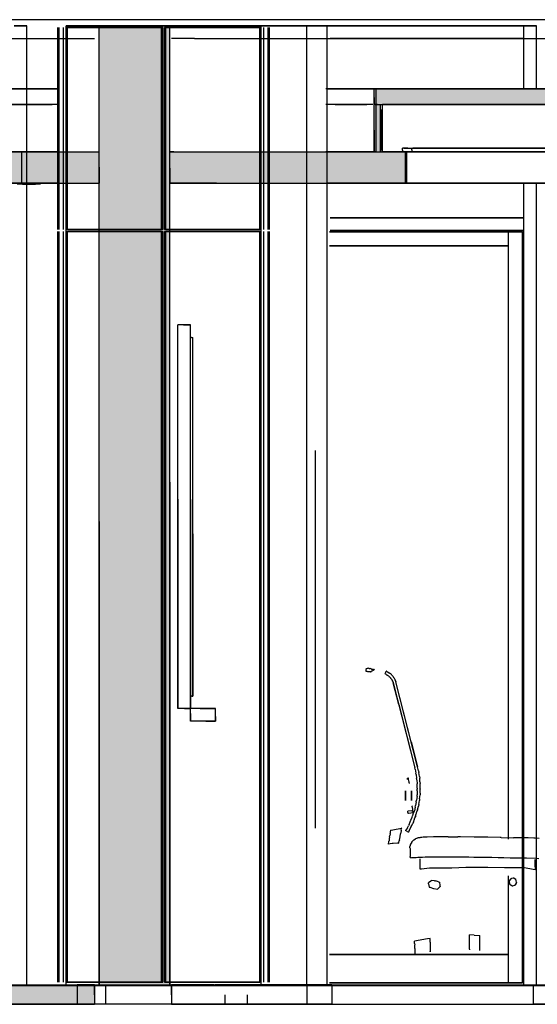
# Model space of a CAD drawing. Header units: millimetres. Extents: x -8297 to 34045, y -61360 to 6071.
# Tile 37 of 68: x 20428 to 22073, y -40060 to -36930. Entities that reach past the tile are written whole.
import ezdxf

# ---------------------------------------------------------------- set-up
doc = ezdxf.new("R2010")
doc.units = ezdxf.units.MM
for name, color, linetype in [('S-TAGLIO-ARR', 9, 'Continuous'), ('S-TAGLIO-CS', 9, 'Continuous'), ('S-TAGLIO-NUOVO', 40, 'Continuous'), ('S-TAGLIO-PAV', 33, 'Continuous'), ('S-TAGLIO-SOFF', 8, 'Continuous'), ('S-VISTA', 8, 'Continuous'), ('S-VISTA-ARREDI', 9, 'Continuous')]:
    doc.layers.add(name, color=color, linetype=linetype)

msp = doc.modelspace()

# ---------------------------------------------------------------- hatches: boundary and pattern name
at = {"layer": 'S-TAGLIO-CS'}
for points in [[(21558, -37200), (21554, -37200), (21554, -37178), (21554, -37150), (27236, -37150), (27236, -37158), (27236, -37200), (27228, -37200), (27174, -37200), (21574, -37200), (21568, -37200), (21564, -37200), (21558, -37200)], [(21554, -37200), (21558, -37200), (21564, -37200), (21568, -37200), (21574, -37200), (21574, -37268), (21574, -37350), (21568, -37350), (21558, -37350), (21556, -37350), (21554, -37350), (21554, -37282), (21554, -37200)], [(20322, -37450), (20230, -37450), (20230, -37392), (20230, -37350), (20240, -37350), (20310, -37350), (20322, -37350), (20330, -37350), (20400, -37350), (20556, -37350), (20610, -37350), (20612, -37350), (20674, -37350), (20680, -37350), (20680, -37398), (20680, -37450), (20674, -37450), (20612, -37450), (20610, -37450), (20556, -37450), (20322, -37450)], [(21054, -37450), (20904, -37450), (20904, -37402), (20904, -37350), (20918, -37350), (21074, -37350), (21144, -37350), (21476, -37350), (21482, -37350), (21530, -37350), (21554, -37350), (21556, -37350), (21558, -37350), (21568, -37350), (21574, -37350), (21644, -37350), (21646, -37350), (21654, -37350), (21654, -37394), (21654, -37450), (21556, -37450), (21530, -37450), (21482, -37450), (21476, -37450), (21144, -37450), (21074, -37450), (21058, -37450), (21054, -37450)]]:
    msp.add_hatch(color=9, dxfattribs=at).paths.add_polyline_path(points)
at = {"layer": 'S-TAGLIO-NUOVO'}
msp.add_hatch(color=40, dxfattribs=at).paths.add_polyline_path([(20788, -40000), (20680, -40000), (20680, -38526), (20680, -36950), (20798, -36950), (20904, -36950), (20904, -38400), (20904, -40000), (20788, -40000)])
at = {"layer": 'S-TAGLIO-PAV'}
for points in [[(20136, -40060), (19808, -40060), (19760, -40060), (17734, -40060), (17716, -40060), (17600, -40060), (17366, -40060), (17364, -40060), (17354, -40060), (17350, -40060), (17342, -40060), (16790, -40060), (16790, -40004), (16790, -40000), (16798, -40000), (17350, -40000), (17354, -40000), (17364, -40000), (17366, -40000), (17436, -40000), (17440, -40000), (17614, -40000), (17732, -40000), (18152, -40000), (18184, -40000), (18640, -40000), (18642, -40000), (19710, -40000), (19732, -40000), (19842, -40000), (19844, -40000), (19996, -40000), (20026, -40000), (20034, -40000), (20418, -40000), (20424, -40000), (20432, -40000), (20638, -40000), (20664, -40000), (20664, -40030), (20664, -40060), (20468, -40060), (20250, -40060), (20210, -40060), (20136, -40060)], [(19996, -40000), (19844, -40000), (19844, -39998), (20052, -39998), (20664, -39998), (20664, -40000), (20638, -40000), (20432, -40000), (20424, -40000), (20418, -40000), (20034, -40000), (20026, -40000), (19996, -40000)], [(21210, -40000), (21048, -40000), (21048, -39998), (21350, -39998), (22248, -39998), (22248, -40000), (21210, -40000)]]:
    msp.add_hatch(color=33, dxfattribs=at).paths.add_polyline_path(points)

# ---------------------------------------------------------------- linework, layer by layer
at = {"layer": 'S-TAGLIO-ARR'}
for p, q in [((20948.2, -37900), (20930, -37900)), ((20930, -38454.1), (20930, -37900)), ((20948.2, -37900), (20970, -37900)), ((20970, -38565.9), (20970, -37900)), ((20973.6, -37940), (20970, -37940)), ((20970, -38455.6), (20970, -37940)), ((20973.6, -37940), (20978, -37940)), ((20978, -38564.4), (20978, -37940)), ((20930, -38454.1), (20930, -39120)), ((20970, -38455.6), (20970, -39080)), ((20970, -38565.9), (20970, -39120)), ((20978, -38564.4), (20978, -39080)), ((21528.6, -39002), (21528.7, -38999.2)), ((21528.7, -38999.2), (21530.1, -38991.3)), ((21532.3, -38991.5), (21534.1, -38991.6)), ((21534.1, -38991.6), (21535.3, -38991.8)), ((21537.9, -38992.6), (21535.3, -38991.8)), ((21537.9, -38992.6), (21540.5, -38992.6)), ((21540.5, -38992.6), (21541.6, -38992.8)), ((21544.3, -38993.7), (21541.6, -38992.8)), ((21544.3, -38993.7), (21546.1, -38994.6)), ((21546.1, -38994.6), (21547, -38994.7)), ((21550.8, -38998.6), (21546.3, -39001.4)), ((21547, -38994.7), (21549.8, -38994.8)), ((21549.8, -38994.8), (21550.8, -38995)), ((21555.4, -38996), (21550.8, -38998.6)), ((21551.4, -38995), (21552.9, -38995.6)), ((21552.9, -38995.6), (21555.4, -38996)), ((21530.6, -39002.4), (21528.6, -39002)), ((21531.7, -39002.2), (21530.6, -39002.4)), ((21533.9, -39002.6), (21531.7, -39002.2)), ((21535.7, -39002.6), (21533.9, -39002.6)), ((21536.2, -39002.6), (21535.7, -39002.6)), ((21538.9, -39002.7), (21536.2, -39002.6)), ((21542.2, -39003.6), (21539.4, -39002.7)), ((21542.8, -39003.7), (21542.2, -39003.6)), ((21544.6, -39003.7), (21542.8, -39003.7)), ((21546.3, -39001.4), (21543.1, -39003.2)), ((21590.9, -39003.1), (21588, -39009)), ((21589.1, -39009.5), (21588, -39009)), ((21589.1, -39009.5), (21592, -39011)), ((21590.9, -39003.1), (21592, -39001)), ((21593.1, -39001.5), (21592, -39001)), ((21592.5, -39011.5), (21592, -39011)), ((21592.5, -39011.5), (21594, -39013)), ((21593.1, -39001.5), (21596, -39003)), ((21594.8, -39013.3), (21594, -39013)), ((21594.8, -39013.3), (21597, -39014)), ((21596.8, -39003.5), (21596, -39003)), ((21596.8, -39003.5), (21599, -39005)), ((21597.8, -39014.5), (21597, -39014)), ((21597.8, -39014.5), (21600, -39016)), ((21600.1, -39005.5), (21599, -39005)), ((21600.5, -39016.8), (21600, -39016)), ((21600.1, -39005.5), (21603, -39007)), ((21600.5, -39016.8), (21602, -39019)), ((21602.8, -39019.5), (21602, -39019)), ((21602.8, -39019.5), (21605, -39021)), ((21603.8, -39007.5), (21603, -39007)), ((21603.8, -39007.5), (21606, -39009)), ((21605.5, -39021.5), (21605, -39021)), ((21605.5, -39021.5), (21607, -39023)), ((21606.8, -39009.8), (21606, -39009)), ((21606.8, -39009.8), (21609, -39012)), ((21607.5, -39023.8), (21607, -39023)), ((21607.5, -39023.8), (21609, -39026)), ((21610.5, -39014.2), (21609, -39012)), ((21609.5, -39026.8), (21609, -39026)), ((21609.5, -39026.8), (21611, -39029)), ((21610.5, -39014.2), (21611, -39015)), ((21613.2, -39017.2), (21611, -39015)), ((21611.3, -39029.8), (21611, -39029)), ((21611.3, -39029.8), (21612, -39032)), ((21613.2, -39017.2), (21614, -39018)), ((21615.5, -39020.2), (21614, -39018)), ((21615.5, -39020.2), (21616, -39021)), ((21618.2, -39023.2), (21616, -39021)), ((21618.2, -39023.2), (21619, -39024)), ((21619.7, -39026.9), (21619, -39024)), ((21619.7, -39026.9), (21620, -39028)), ((21621.5, -39030.2), (21620, -39028)), ((21621.5, -39030.2), (21622, -39031)), ((21622.7, -39033.9), (21622, -39031)), ((21612.5, -39032.8), (21612, -39032)), ((21612.5, -39032.8), (21614, -39035)), ((21614.3, -39035.8), (21614, -39035)), ((21614.3, -39035.8), (21615, -39038)), ((21632.3, -39106.8), (21615, -39038)), ((21622.7, -39033.9), (21623, -39035)), ((21671.7, -39225.6), (21623, -39035)), ((20974.4, -39080), (20970, -39080)), ((20974.4, -39080), (20978, -39080)), ((20951.8, -39120), (20930, -39120)), ((20951.8, -39120), (20970, -39120)), ((21000.8, -39120), (20970, -39120)), ((20970, -39135.4), (20970, -39120)), ((21000.8, -39120), (21050, -39120)), ((21050, -39144.6), (21050, -39120)), ((21632.3, -39106.8), (21683, -39308)), ((20970, -39135.4), (20970, -39160)), ((21050, -39144.6), (21050, -39160)), ((21019.2, -39160), (20970, -39160)), ((21019.2, -39160), (21050, -39160)), ((21671.7, -39225.6), (21692, -39305)), ((21684.1, -39312.8), (21683, -39308)), ((21694.9, -39317.9), (21692, -39305)), ((21660, -39345), (21660, -39341.5)), ((21660, -39345), (21661, -39344)), ((21660.5, -39340.8), (21663, -39340)), ((21663, -39343.2), (21663, -39340)), ((21663, -39344), (21663, -39343.2)), ((21664.6, -39351.1), (21663, -39344)), ((21684.1, -39312.8), (21687, -39325)), ((21687.6, -39329.8), (21687, -39325)), ((21687.6, -39329.8), (21689, -39342)), ((21689.6, -39346.8), (21689, -39342)), ((21694.9, -39317.9), (21696, -39323)), ((21698.1, -39335.9), (21696, -39323)), ((21698.1, -39335.9), (21699, -39341)), ((21699.7, -39353.1), (21699, -39341)), ((21665, -39353), (21664.6, -39351.1)), ((21665, -39355.8), (21665, -39353)), ((21665, -39356), (21665, -39357.8)), ((21689.6, -39346.8), (21691, -39359)), ((21691, -39360.7), (21691, -39359)), ((21691, -39365), (21691, -39360.7)), ((21691, -39369.3), (21691, -39365)), ((21691, -39371), (21691, -39369.3)), ((21691, -39372.4), (21691, -39371)), ((21691, -39372.4), (21691, -39376)), ((21699.7, -39353.1), (21700, -39358)), ((21700, -39358.7), (21700, -39358)), ((21700, -39360.7), (21700, -39358.7)), ((21700, -39365), (21700, -39360.7)), ((21700, -39369.3), (21700, -39365)), ((21700, -39371), (21700, -39369.3)), ((21700, -39374.6), (21700, -39371)), ((21700, -39374.6), (21700, -39376)), ((21690.4, -39398.9), (21689, -39411)), ((21690.4, -39398.9), (21691, -39394)), ((21691, -39381.2), (21691, -39376)), ((21691, -39381.2), (21691, -39394)), ((21698.6, -39406.8), (21700, -39394)), ((21700, -39388.8), (21700, -39376)), ((21700, -39388.8), (21700, -39394)), ((21675, -39429.3), (21675, -39430)), ((21676.6, -39439.4), (21675, -39430)), ((21684.9, -39432.9), (21682, -39445)), ((21684.9, -39432.9), (21685.7, -39428.6)), ((21685.7, -39428.6), (21686, -39428)), ((21688.1, -39415.9), (21686, -39428)), ((21688.1, -39415.9), (21688.7, -39411.3)), ((21688.7, -39411.3), (21689, -39411)), ((21691.4, -39442.1), (21695, -39430)), ((21695.9, -39424.8), (21695, -39430)), ((21695.9, -39424.8), (21698, -39412)), ((21698.6, -39406.8), (21698, -39412)), ((21661, -39446.9), (21661, -39446.3)), ((21661, -39447.7), (21661, -39446.9)), ((21661, -39450.4), (21661, -39447.7)), ((21661, -39450.4), (21661, -39453)), ((21663.5, -39452.6), (21661, -39453)), ((21673.8, -39444.7), (21661.1, -39446.5)), ((21663.5, -39452.6), (21678, -39450)), ((21671, -39475), (21674.6, -39465)), ((21674, -39444.7), (21675, -39444.5)), ((21674.6, -39465), (21676, -39461)), ((21677.4, -39456.7), (21676, -39461)), ((21677, -39442), (21676.6, -39439.4)), ((21677.9, -39448.9), (21677, -39442)), ((21677.4, -39456.7), (21678, -39455)), ((21677.9, -39448.9), (21678, -39450)), ((21678, -39455), (21680.9, -39447.9)), ((21680.9, -39447.9), (21682, -39445)), ((21681, -39475), (21683.9, -39467.2)), ((21683.9, -39467.2), (21685, -39464)), ((21685.9, -39461.4), (21685, -39464)), ((21685.9, -39461.4), (21688, -39455)), ((21688, -39455), (21688.6, -39452.7)), ((21688.6, -39452.7), (21690, -39447)), ((21691.4, -39442.1), (21690, -39447)), ((21613.3, -39505.4), (21640.9, -39499.9)), ((21640.4, -39506.2), (21641.5, -39500.5)), ((21641.5, -39500.5), (21641.8, -39499)), ((21659.7, -39498.7), (21654, -39508)), ((21659.7, -39498.7), (21662, -39495)), ((21662, -39495), (21662.3, -39494.4)), ((21662.3, -39494.4), (21663, -39493)), ((21664.9, -39488.6), (21663, -39493)), ((21664.9, -39488.6), (21666.4, -39485.6)), ((21665.1, -39508.7), (21671, -39497)), ((21666.4, -39485.6), (21667.8, -39482.8)), ((21667.8, -39482.8), (21670, -39477)), ((21670.7, -39475.6), (21670, -39477)), ((21670.7, -39475.6), (21671, -39475)), ((21671.3, -39496.4), (21671, -39497)), ((21671.3, -39496.4), (21672, -39495)), ((21672, -39495), (21673.9, -39491.1)), ((21673.9, -39491.1), (21674.7, -39489.7)), ((21674.7, -39489.7), (21676.1, -39486.8)), ((21676.1, -39486.8), (21677.6, -39483.9)), ((21677.6, -39483.9), (21679, -39481)), ((21679.6, -39479.3), (21679, -39481)), ((21679.6, -39479.3), (21681, -39475)), ((21603.3, -39527.8), (21602.2, -39532.5)), ((21603.3, -39527.8), (21603.6, -39523.6)), ((21603.7, -39523.2), (21603.6, -39523.6)), ((21604.9, -39518.1), (21603.7, -39523.2)), ((21604.9, -39517.3), (21605, -39515.7)), ((21605.4, -39512.7), (21605, -39515.7)), ((21606.4, -39506.7), (21605.5, -39512)), ((21606.4, -39506.7), (21613.3, -39505.4)), ((21635.2, -39532.9), (21637.1, -39527.6)), ((21637.1, -39527.6), (21638.3, -39517.9)), ((21638.3, -39517.9), (21638.4, -39516)), ((21640.4, -39506.2), (21638.4, -39516)), ((21660.6, -39511.6), (21654, -39508)), ((21660.6, -39511.6), (21663, -39513)), ((21665.1, -39508.7), (21663, -39513)), ((21686.8, -39533.3), (21693, -39531)), ((21698.8, -39530.3), (21693, -39531)), ((21700.9, -39530), (21698.8, -39530.3)), ((21705.1, -39529.5), (21700.9, -39530)), ((21710, -39529), (21705.1, -39529.5)), ((21712.2, -39529), (21710, -39529)), ((21718.2, -39529), (21712.2, -39529)), ((21719.5, -39529), (21718.2, -39529)), ((21720, -39529), (21719.5, -39529)), ((21722.1, -39528.9), (21720, -39529)), ((21743, -39528), (21722.1, -39528.9)), ((21780.5, -39528), (21743, -39528)), ((21787.1, -39528), (21780.5, -39528)), ((21789.4, -39528), (21787.1, -39528)), ((21789.4, -39528), (21820.4, -39528)), ((21827.5, -39528), (21820.4, -39528)), ((21828, -39528), (21827.5, -39528)), ((21871.7, -39529), (21828, -39528)), ((21874, -39529.1), (21871.7, -39529)), ((21911.5, -39529.1), (21874, -39529.1)), ((21915.1, -39529.1), (21911.5, -39529.1)), ((21954.3, -39530), (21915.1, -39529.1)), ((21958.1, -39530.1), (21954.3, -39530)), ((21958.1, -39530.1), (21996.8, -39531)), ((22002.1, -39531.1), (21996.8, -39531)), ((22012.1, -39531.2), (22002.1, -39531.1)), ((22043.2, -39531.2), (22012.1, -39531.2)), ((22062, -39532), (22043.2, -39531.2)), ((21600.2, -39542.9), (21598.2, -39551.2)), ((21611.5, -39549.3), (21598.4, -39550.6)), ((21600.8, -39541.1), (21600.2, -39542.9)), ((21601.3, -39540.2), (21600.8, -39541.1)), ((21601.9, -39538.5), (21601.3, -39540.2)), ((21602.1, -39533.6), (21601.9, -39538.5)), ((21602.2, -39532.5), (21602.1, -39533.6)), ((21614.9, -39549.1), (21611.5, -39549.3)), ((21628.4, -39547.6), (21614.9, -39549.1)), ((21631.8, -39547.4), (21628.4, -39547.6)), ((21631.8, -39549.2), (21632.6, -39545.3)), ((21632.6, -39545.3), (21633.6, -39540.4)), ((21634.4, -39537), (21633.6, -39540.4)), ((21634.4, -39537), (21635.2, -39532.9)), ((21670, -39551.3), (21668, -39558)), ((21668, -39561.8), (21668, -39558)), ((21668, -39563.1), (21668, -39562)), ((21668, -39563.1), (21668.1, -39564.2)), ((21673.7, -39544.8), (21670, -39551)), ((21673.7, -39544.8), (21673.9, -39544.4)), ((21673.9, -39544.4), (21674.1, -39544)), ((21678.2, -39539.1), (21674.1, -39544)), ((21678.2, -39539.1), (21679.2, -39538)), ((21680.5, -39537.1), (21679.2, -39538)), ((21680.5, -39537.1), (21685.2, -39534)), ((21686.8, -39533.3), (21685.2, -39534)), ((22066.2, -39532.2), (22062, -39532)), ((22078.4, -39533.2), (22066.2, -39532.2)), ((21668, -39590.3), (21668, -39590.9)), ((21668.9, -39591), (21668, -39591)), ((21668.1, -39564.2), (21668.1, -39590)), ((21668.9, -39591.9), (21668.9, -39591)), ((21668.9, -39592.9), (21668.9, -39592)), ((21669.9, -39593), (21669, -39593)), ((21671, -39594), (21670, -39593)), ((21671.1, -39594), (21673.7, -39593.8)), ((21673.7, -39593.8), (21683.2, -39593.3)), ((21683.2, -39593.3), (21688, -39593)), ((21688, -39593), (21692.9, -39592.7)), ((21692.9, -39592.7), (21707.6, -39592)), ((21707.6, -39592), (21715.7, -39591.5)), ((21715.7, -39591.5), (21730.7, -39591)), ((21730.7, -39591), (21743, -39591)), ((21743, -39591), (21756.1, -39591)), ((21756.1, -39591), (21780.4, -39591)), ((21780.4, -39591), (21794.9, -39591.4)), ((21794.9, -39591.4), (21818, -39591.4)), ((21818, -39591.4), (21834.2, -39591.4)), ((21834.2, -39591.4), (21854.5, -39591.5)), ((21854.5, -39591.5), (21871.4, -39592)), ((21871.4, -39592), (21889.5, -39592.5)), ((21889.5, -39592.5), (21908.9, -39592.5)), ((21908.9, -39592.5), (21928.5, -39592.5)), ((21928.5, -39592.5), (21948.5, -39593)), ((21948.5, -39593), (21966.5, -39593.5)), ((21966.5, -39593.5), (21986.4, -39594.1)), ((21986.4, -39594.1), (22003.1, -39594.1)), ((22003.1, -39594.1), (22022.9, -39594.1)), ((22022.9, -39594.1), (22038.1, -39594.6)), ((21700, -39630), (21700, -39597.6)), ((21845.3, -39625.5), (21800.9, -39627.1)), ((21892.3, -39625.6), (21845.3, -39625.5)), ((21915.7, -39625), (21892.3, -39625.6)), ((21968.4, -39625.7), (21915.7, -39625)), ((21993.4, -39626.1), (21968.4, -39625.7)), ((22038.1, -39594.6), (22070.3, -39595.8)), ((22066.3, -39622.9), (22066.3, -39600)), ((22066.3, -39622.9), (22066.3, -39633)), ((22070.3, -39595.8), (22077.2, -39596.2)), ((21704.4, -39630.1), (21700, -39630.7)), ((21730.4, -39627.6), (21704.4, -39630.1)), ((21750.1, -39627.4), (21730.4, -39627.6)), ((21768.5, -39627.1), (21750.1, -39627.4)), ((21800.9, -39627.1), (21768.5, -39627.1)), ((22006, -39626.4), (21993.4, -39626.1)), ((22032.4, -39626.4), (22006, -39626.4)), ((22059, -39631.7), (22032.4, -39626.4)), ((22066.3, -39633), (22059, -39631.7)), ((21734, -39668.5), (21726.4, -39674.1)), ((21727, -39676.6), (21726.4, -39674.1)), ((21727, -39676.6), (21729.3, -39687.5)), ((21729.3, -39687.5), (21731.2, -39688.1)), ((21731.2, -39688.1), (21742.3, -39691.5)), ((21736.5, -39666.4), (21734, -39668.5)), ((21746.2, -39667.2), (21736.5, -39666.4)), ((21746.2, -39667.2), (21749.5, -39667.7)), ((21758.4, -39670.6), (21749.5, -39667.7)), ((21763.4, -39685.3), (21756.5, -39692.4)), ((21758.4, -39670.6), (21761.8, -39671.7)), ((21761.8, -39671.7), (21763.2, -39682.5)), ((21763.2, -39682.5), (21763.4, -39685.3)), ((21983, -39669), (21983.3, -39668)), ((21983, -39669.7), (21983, -39669)), ((21983, -39669.7), (21983, -39670.4)), ((21983, -39670.4), (21984.3, -39676.3)), ((21983.3, -39668), (21983.7, -39667.3)), ((21987.6, -39662), (21983.7, -39667.3)), ((21984.7, -39677), (21984.3, -39676.3)), ((21985, -39678), (21984.7, -39677)), ((21985.7, -39678.7), (21985, -39678)), ((21985.7, -39678.7), (21986, -39679)), ((21986, -39679), (21991.3, -39682.3)), ((21988.3, -39661.7), (21987.6, -39662)), ((21989, -39661), (21988.3, -39661.7)), ((21989.7, -39660.7), (21989, -39661)), ((21990.4, -39660.3), (21989.7, -39660.7)), ((21996.3, -39659), (21990.4, -39660.3)), ((21991.3, -39682.3), (21992, -39682.7)), ((21992, -39682.7), (21993, -39683)), ((21993, -39683), (21993.7, -39683)), ((21993.7, -39683), (21994.4, -39683)), ((21994.4, -39683), (22000.3, -39681.7)), ((21997.3, -39659), (21996.3, -39659)), ((21998, -39659), (21997.3, -39659)), ((21998.7, -39659.3), (21998, -39659)), ((21999.4, -39659.7), (21998.7, -39659.3)), ((22004, -39663.6), (21999.4, -39659.7)), ((22000.3, -39681.7), (22001, -39681.3)), ((22001, -39681.3), (22002, -39681)), ((22002, -39681), (22002.7, -39680.7)), ((22003, -39680), (22002.7, -39680.7)), ((22003, -39680), (22006.3, -39675.4)), ((22004.7, -39664.3), (22004, -39663.6)), ((22004.7, -39664.3), (22005, -39665)), ((22005.3, -39665.7), (22005, -39665)), ((22005.7, -39666.4), (22005.3, -39665.7)), ((22007, -39672.3), (22005.7, -39666.4)), ((22006.3, -39675.4), (22006.7, -39674.7)), ((22006.7, -39674.7), (22007, -39674)), ((22007, -39672.3), (22007, -39673.3)), ((22007, -39673.3), (22007, -39674)), ((21742.3, -39691.5), (21744.1, -39692)), ((21744.1, -39692), (21755.1, -39693.7)), ((21755.1, -39693.7), (21756.5, -39692.4)), ((21857.3, -39843.3), (21857.1, -39838.7)), ((21872.1, -39840.2), (21857.1, -39838.7)), ((21857.3, -39844.2), (21857.3, -39843.3)), ((21857.3, -39856.4), (21857.3, -39844.4)), ((21872.1, -39840.2), (21889.9, -39841.7)), ((21890.1, -39844.2), (21889.9, -39841.7)), ((21890.1, -39845.4), (21890.1, -39844.2)), ((21723.4, -39852.1), (21682.8, -39859.3)), ((21682.8, -39866.2), (21682.8, -39859.3)), ((21682.8, -39866.2), (21683.2, -39871.2)), ((21683.2, -39882.5), (21683.2, -39871.2)), ((21731.8, -39850.4), (21723.4, -39852.1)), ((21731.9, -39862.6), (21731.8, -39850.4)), ((21731.9, -39862.6), (21732.2, -39890.6)), ((21857.3, -39857.4), (21857.3, -39856.4)), ((21857.3, -39858.7), (21857.3, -39857.4)), ((21857.3, -39876.8), (21857.3, -39858.7)), ((21890.2, -39846.4), (21890.1, -39845.4)), ((21890.1, -39846.9), (21890.2, -39846.4)), ((21890.1, -39869.3), (21890.1, -39846.9)), ((21890.2, -39870.7), (21890.1, -39869.3)), ((21890.2, -39876.7), (21890.2, -39870.7)), ((21683.2, -39882.5), (21683.5, -39898.9)), ((21732, -39892.2), (21731.7, -39893.3)), ((21732, -39892.2), (21732.2, -39890.6)), ((21856.9, -39885), (21857.3, -39879.4)), ((21856.9, -39885), (21857.1, -39886.7)), ((21857.3, -39877.5), (21857.3, -39876.8)), ((21857.3, -39879.4), (21857.3, -39877.5)), ((21889.9, -39883), (21890, -39882.2)), ((21890, -39884.5), (21889.9, -39883)), ((21890, -39882.2), (21890.2, -39877.2)), ((21890, -39885), (21890, -39884.5)), ((21890.2, -39888.6), (21890, -39885)), ((21890.2, -39877.2), (21890.2, -39876.7))]:
    msp.add_line(p, q, dxfattribs=at)
at = {"layer": 'S-TAGLIO-CS'}
for p, q in [((21554, -37150), (27236.9, -37150)), ((21554, -37177), (21554, -37150)), ((21554, -37177), (21554, -37200)), ((21557.1, -37200), (21554, -37200)), ((21564.9, -37200), (21554, -37200)), ((21554, -37281.1), (21554, -37200)), ((21557.1, -37200), (27236.9, -37200)), ((21564.9, -37200), (21568.3, -37200)), ((21568.3, -37200), (21574, -37200)), ((21574, -37268.3), (21574, -37200)), ((21576, -37274.2), (21576, -37215)), ((21574, -37268.3), (21574, -37350)), ((21576, -37274.2), (21576, -37345)), ((21554, -37281.1), (21554, -37350)), ((21660.9, -37338), (21644, -37338)), ((21644, -37344.7), (21644, -37338)), ((21660.9, -37338), (21662.9, -37338)), ((21662.9, -37338), (21674, -37338)), ((21674, -37343.2), (21674, -37338)), ((20400.5, -37350), (20555.6, -37350)), ((20555.6, -37350), (20610.5, -37350)), ((20610.5, -37350), (20612.3, -37350)), ((20612.3, -37350), (20674.9, -37350)), ((20674.9, -37350), (20680, -37350)), ((20680, -37398.4), (20680, -37350)), ((20917.5, -37350), (20905, -37350)), ((20905, -37402.4), (20905, -37350)), ((20917.5, -37350), (21073.4, -37350)), ((21073.4, -37350), (21144.1, -37350)), ((21144.1, -37350), (21476.6, -37350)), ((21476.6, -37350), (21482.4, -37350)), ((21482.4, -37350), (21529.5, -37350)), ((21529.5, -37350), (21556.7, -37350)), ((21557.1, -37350), (21554, -37350)), ((21557.1, -37350), (21654, -37350)), ((21557.1, -37350), (21568.3, -37350)), ((21568.3, -37350), (21574, -37350)), ((21644, -37344.7), (21644, -37350)), ((21645.7, -37350), (21644, -37350)), ((21645.7, -37350), (21662.9, -37350)), ((21654, -37394.1), (21654, -37350)), ((21662.9, -37350), (21674, -37350)), ((21674, -37343.2), (21674, -37350)), ((20680, -37398.4), (20680, -37450)), ((20905, -37402.4), (20905, -37450)), ((21654, -37394.1), (21654, -37450)), ((20322.1, -37450), (20555.6, -37450)), ((20419.6, -37452), (20429, -37452)), ((20429, -37452), (20431.1, -37452)), ((20431.1, -37452), (20441, -37452)), ((20436, -37453), (20432.4, -37453)), ((20436, -37453), (20436.6, -37453)), ((20436.6, -37453), (20445, -37453)), ((20441, -37452), (20444.3, -37452)), ((20444.3, -37452), (20455, -37452)), ((20445, -37453), (20446.2, -37453)), ((20446.2, -37453), (20455, -37453)), ((20455, -37452), (20458.6, -37452)), ((20455, -37453), (20456.6, -37453)), ((20456.6, -37453), (20465, -37453)), ((20458.6, -37452), (20469, -37452)), ((20465, -37453), (20466.2, -37453)), ((20466.2, -37453), (20474, -37453)), ((20469, -37452), (20472.1, -37452)), ((20472.1, -37452), (20481, -37452)), ((20474, -37453), (20474.6, -37453)), ((20474.6, -37453), (20477.6, -37453)), ((20481, -37452), (20483.2, -37452)), ((20483.2, -37452), (20491, -37452)), ((20491, -37452), (20491.6, -37452)), ((20491.6, -37452), (20493.1, -37452)), ((20555.6, -37450), (20610.5, -37450)), ((20610.5, -37450), (20612.3, -37450)), ((20612.3, -37450), (20674.9, -37450)), ((20674.9, -37450), (20680, -37450)), ((21053.4, -37450), (20905, -37450)), ((21053.7, -37450), (21058.4, -37450)), ((21058.4, -37450), (21073.4, -37450)), ((21073.4, -37450), (21144.1, -37450)), ((21144.1, -37450), (21476.6, -37450)), ((21476.6, -37450), (21482.4, -37450)), ((21482.4, -37450), (21529.5, -37450)), ((21529.5, -37450), (21556.7, -37450)), ((21556.7, -37450), (21654, -37450))]:
    msp.add_line(p, q, dxfattribs=at)
at = {"layer": 'S-TAGLIO-NUOVO'}
for p, q in [((20798.1, -36950), (20680, -36950)), ((20680, -38525), (20680, -36950)), ((20798.1, -36950), (20905, -36950)), ((20905, -38400), (20905, -36950)), ((20905, -38400), (20905, -40000)), ((20680, -38525), (20680, -40000)), ((20788.9, -40000), (20680, -40000)), ((20788.9, -40000), (20905, -40000))]:
    msp.add_line(p, q, dxfattribs=at)
at = {"layer": 'S-TAGLIO-PAV'}
for p, q in [((20051.1, -39998), (20665, -39998)), ((20423.5, -40000), (20432.5, -40000)), ((20638.6, -40000), (20432.5, -40000)), ((20638.6, -40000), (20665, -40000)), ((20665, -39999.5), (20665, -39998)), ((20665, -39999.5), (20665, -40000)), ((20665, -40029.9), (20665, -40000)), ((20943.9, -39998), (20910, -39998)), ((20910, -39998.5), (20910, -39998)), ((20910, -39998.5), (20910, -40000)), ((20910, -40029.9), (20910, -40000)), ((20980.1, -40000), (20910, -40000)), ((20943.9, -39998), (21045, -39998)), ((20980.1, -40000), (21209.1, -40000)), ((21045, -39999.5), (21045, -39998)), ((21045, -39999.5), (21045, -40000)), ((21045.8, -40000), (21045, -40000)), ((21045.8, -40000), (21048, -40000)), ((21349.6, -39998), (21048, -39998)), ((21048, -39998.5), (21048, -39998)), ((21048, -39998.5), (21048, -40000)), ((21209.1, -40000), (22954.8, -40000)), ((21349.6, -39998), (22248, -39998)), ((20665, -40029.9), (20665, -40060)), ((20910, -40029.9), (20910, -40060)), ((20249.8, -40060), (20467.5, -40060)), ((20467.5, -40060), (20665, -40060)), ((21125.6, -40060), (20910, -40060)), ((21125.6, -40060), (21209.1, -40060)), ((21209.1, -40060), (22954.8, -40060))]:
    msp.add_line(p, q, dxfattribs=at)
at = {"layer": 'S-TAGLIO-SOFF'}
for p, q in [((20250.1, -36990), (20460.3, -36990)), ((20460.3, -36990), (20665, -36990)), ((20982.6, -36990), (20910, -36990)), ((20982.6, -36990), (21204.6, -36990)), ((21204.6, -36990), (23024.4, -36990))]:
    msp.add_line(p, q, dxfattribs=at)
at = {"layer": 'S-VISTA'}
for p, q in [((20610, -36930), (20240, -36930)), ((20700, -36930), (20610, -36930)), ((21080, -36930), (20700, -36930)), ((21150, -36930), (21080, -36930)), ((21340, -36930), (21150, -36930)), ((21420, -36930), (21340, -36930)), ((22060, -36930), (21420, -36930)), ((22140, -36930), (22060, -36930)), ((20410, -36950), (20450, -36950)), ((20450, -36950), (20410, -36950)), ((20450, -40000), (20450, -36950)), ((20450, -37350), (20450, -36950)), ((20549, -37329.5), (20549, -36955)), ((20549, -37597), (20549, -36955)), ((20549, -37329.5), (20549, -36955)), ((20549, -37329.5), (20549, -36955)), ((20553, -37329.5), (20553, -36955)), ((20553, -37597), (20553, -36955)), ((20553, -37329.5), (20553, -36955)), ((20553, -37329.5), (20553, -36955)), ((20567, -37329.5), (20567, -36955)), ((20567, -37597), (20567, -36955)), ((20567, -37329.5), (20567, -36955)), ((20567, -37329.5), (20567, -36955)), ((21195, -36950), (20575, -36950)), ((20575, -36950), (21195, -36950)), ((20575, -40000), (20575, -36950)), ((20882, -36955), (20575, -36955)), ((20575, -37597), (20575, -36955)), ((20575, -37597), (20575, -36955)), ((20579, -36955), (20878, -36955)), ((20579, -37597), (20579, -36955)), ((20680, -40000), (20680, -36950)), ((20680, -36950), (20905, -36950)), ((20878, -37597), (20878, -36955)), ((20882, -37597), (20882, -36955)), ((20882, -37597), (20882, -36955)), ((21195, -36955), (20888, -36955)), ((20888, -37597), (20888, -36955)), ((20888, -37597), (20888, -36955)), ((20892, -36955), (21191, -36955)), ((20892, -37597), (20892, -36955)), ((20905, -40000), (20905, -36950)), ((21340, -36950), (21055, -36950)), ((21055, -36950), (21195, -36950)), ((21180, -36950), (21340, -36950)), ((21191, -37597), (21191, -36955)), ((21195, -40000), (21195, -36950)), ((21195, -37597), (21195, -36955)), ((21195, -37597), (21195, -36955)), ((21203, -37597), (21203, -36955)), ((21217, -37597), (21217, -36955)), ((21220, -36950), (21260, -36950)), ((21260, -36950), (21220, -36950)), ((21221, -37597), (21221, -36955)), ((21260, -36950), (22030, -36950)), ((22030, -36950), (21260, -36950)), ((21405, -36950), (21340, -36950)), ((21340, -36950), (21405, -36950)), ((21340, -40000), (21340, -36950)), ((21405, -40000), (21405, -36950)), ((21405, -37350), (21405, -36950)), ((22030, -36950), (22070, -36950)), ((22070, -36950), (22030, -36950)), ((22030, -37150), (22030, -36950)), ((22030, -37150), (22030, -36950)), ((22030, -36990), (22030, -36950)), ((22030, -36990), (22030, -36950)), ((22070, -37150), (22070, -36950)), ((22070, -37150), (22070, -36950)), ((20240, -36990), (20558.8, -36990)), ((21232.5, -36990), (21340, -36990)), ((21340, -36990), (21420, -36990)), ((21414, -36990), (22030, -36990)), ((22030, -36990), (21414, -36990)), ((21414, -36990), (22030, -36990)), ((22030, -36990), (21414, -36990)), ((21420, -36990), (22060, -36990)), ((22030, -37145.5), (22030, -36990)), ((22030, -37145.5), (22030, -36990)), ((22060, -36990), (22140, -36990)), ((19552.9, -37150), (20553.4, -37150)), ((20550, -37150), (20200, -37150)), ((23900, -37150), (21400, -37150)), ((21403.8, -37150), (24105, -37150)), ((21554, -37200), (21554, -37150)), ((21561, -37150), (23788, -37150)), ((21561, -37200), (21561, -37150)), ((20550, -37200), (20350, -37200)), ((20550, -37200), (20350, -37200)), ((20380.1, -37200), (20530.2, -37200)), ((21550, -37200), (21400, -37200)), ((21550, -37200), (21400, -37200)), ((21430.7, -37200), (21530.7, -37200)), ((21554, -37350), (21554, -37200)), ((21561, -37200), (23788, -37200)), ((21561, -37200), (23788, -37200)), ((21561, -37350), (21561, -37200)), ((21574, -37350), (21574, -37200)), ((23769, -37200), (21581, -37200)), ((21581, -37350), (21581, -37200)), ((21648, -37338), (23704, -37338)), ((23676, -37338), (21677, -37338)), ((20276.1, -37350), (20434, -37350)), ((20550, -37350), (20350, -37350)), ((20380.1, -37350), (20530.2, -37350)), ((20450, -37350), (20399.5, -37350)), ((20549, -37350), (20434, -37350)), ((20434, -37450), (20434, -37350)), ((20434, -37350), (20549, -37350)), ((20434, -37450), (20434, -37350)), ((20450, -37450), (20450, -37350)), ((20549, -37450), (20549, -37350)), ((20549, -37450), (20549, -37350)), ((20553, -37350), (20680, -37350)), ((20553, -37450), (20553, -37350)), ((20680, -37450), (20680, -37350)), ((20905, -37350), (21217, -37350)), ((20905, -37450), (20905, -37350)), ((21217, -37450), (21217, -37350)), ((21221, -37350), (21340, -37350)), ((21221, -37450), (21221, -37350)), ((21340, -37350), (21405, -37350)), ((21340, -37450), (21340, -37350)), ((21550, -37350), (21400, -37350)), ((21555, -37350), (21405, -37350)), ((21405, -37350), (21655, -37350)), ((21405, -37450), (21405, -37350)), ((21405, -37450), (21405, -37350)), ((21430.7, -37350), (21530.7, -37350)), ((21561, -37350), (23788, -37350)), ((23769, -37350), (21581, -37350)), ((21648, -37350), (23704, -37350)), ((21654, -37450), (21654, -37350)), ((23694, -37350), (21658, -37350)), ((21658, -37450), (21658, -37350)), ((23676, -37350), (21677, -37350)), ((20543.2, -37450), (19541.3, -37450)), ((20450, -37450), (19592, -37450)), ((19592, -37450), (20434, -37450)), ((20100, -37450), (20551.2, -37450)), ((20549, -37450), (20434, -37450)), ((20434, -37450), (20549, -37450)), ((20450, -40000), (20450, -37450)), ((20549, -37597), (20549, -37436.5)), ((20549, -37597), (20549, -37436.5)), ((20549, -37597), (20549, -37436.5)), ((20553, -37597), (20553, -37436.5)), ((20553, -37597), (20553, -37436.5)), ((20553, -37597), (20553, -37436.5)), ((20553, -37450), (20680, -37450)), ((20567, -37597), (20567, -37436.5)), ((20567, -37597), (20567, -37436.5)), ((20567, -37597), (20567, -37436.5)), ((20905, -37450), (21217, -37450)), ((21221, -37450), (21340, -37450)), ((21340, -37450), (21405, -37450)), ((21403.5, -37450), (23810, -37450)), ((21405, -40000), (21405, -37450)), ((24105, -37450), (21405, -37450)), ((21405, -37450), (24105, -37450)), ((24050, -37450), (21445, -37450)), ((23694, -37450), (21658, -37450)), ((22030, -40000), (22030, -37450)), ((22030, -40000), (22030, -37450)), ((22030, -37560), (22030, -37456.4)), ((22030, -37560), (22030, -37456.4)), ((22070, -40000), (22070, -37450)), ((22070, -40000), (22070, -37450)), ((21414, -37560), (22030, -37560)), ((22030, -37560), (21414, -37560)), ((21414, -37560), (22030, -37560)), ((22030, -37560), (21414, -37560)), ((22030, -37600), (22030, -37560)), ((22030, -37600), (22030, -37560)), ((20549, -39990), (20549, -37603)), ((20549, -39990), (20549, -37603)), ((20549, -39990), (20549, -37603)), ((20549, -39990), (20549, -37603)), ((20553, -39990), (20553, -37603)), ((20553, -39990), (20553, -37603)), ((20553, -39990), (20553, -37603)), ((20553, -39990), (20553, -37603)), ((20567, -39990), (20567, -37603)), ((20567, -39990), (20567, -37603)), ((20567, -39990), (20567, -37603)), ((20567, -39990), (20567, -37603)), ((20882, -37597), (20575, -37597)), ((20882, -37603), (20575, -37603)), ((20575, -39990), (20575, -37603)), ((20575, -39990), (20575, -37603)), ((20579, -37597), (20878, -37597)), ((20579, -37603), (20878, -37603)), ((20579, -39990), (20579, -37603)), ((20878, -39990), (20878, -37603)), ((20882, -39990), (20882, -37603)), ((20882, -39990), (20882, -37603)), ((21195, -37597), (20888, -37597)), ((21195, -37603), (20888, -37603)), ((20888, -39990), (20888, -37603)), ((20888, -39990), (20888, -37603)), ((20892, -37597), (21191, -37597)), ((20892, -37603), (21191, -37603)), ((20892, -39990), (20892, -37603)), ((21191, -39990), (21191, -37603)), ((21195, -39990), (21195, -37603)), ((21195, -39990), (21195, -37603)), ((21203, -39990), (21203, -37603)), ((21217, -39990), (21217, -37603)), ((21221, -39990), (21221, -37603)), ((21412.4, -37604), (21981, -37604)), ((21981, -37604), (21412.4, -37604)), ((21414, -37600), (22030, -37600)), ((22030, -37600), (21414, -37600)), ((21981, -37604), (22026, -37604)), ((22026, -37604), (21981, -37604)), ((21981, -39534.7), (21981, -37604)), ((21981, -39534.7), (21981, -37604)), ((21981, -37649), (21981, -37604)), ((21981, -37649), (21981, -37604)), ((22026, -39992), (22026, -37604)), ((22026, -39992), (22026, -37604)), ((21412.4, -37649), (21981, -37649)), ((21981, -37649), (21412.4, -37649)), ((21412.4, -37649), (21981, -37649)), ((21981, -37649), (21412.4, -37649)), ((21981, -39501.5), (21981, -37649)), ((21981, -39501.5), (21981, -37649)), ((21340, -39500), (21340, -38300)), ((21368, -39500), (21368, -38300)), ((21368, -39500), (21368, -38300)), ((21981, -39902), (21981, -39651.7)), ((21981, -39902), (21981, -39651.7)), ((21981, -39992), (21981, -39687.1)), ((21981, -39992), (21981, -39687.1)), ((21412.4, -39902), (21981, -39902)), ((21981, -39902), (21412.4, -39902)), ((21412.4, -39902), (21981, -39902)), ((21981, -39902), (21412.4, -39902)), ((21981, -39992), (21981, -39902)), ((21981, -39992), (21981, -39902)), ((19444, -39998), (20644, -39998)), ((19444, -39998), (20644, -39998)), ((19444, -40000), (20644, -40000)), ((19444, -40000), (20644, -40000)), ((19845, -39998), (20665, -39998)), ((19845, -39998), (20645, -39998)), ((19845, -39998), (20665, -39998)), ((19845, -40000), (20665, -40000)), ((19845, -40000), (20665, -40000)), ((19845, -40000), (20645, -40000)), ((20246, -39998), (20665, -39998)), ((20246, -39998), (20665, -39998)), ((20246, -39998), (20646, -39998)), ((20246, -40000), (20665, -40000)), ((20246, -40000), (20665, -40000)), ((20246, -40000), (20646, -40000)), ((20410, -40000), (20450, -40000)), ((20450, -40000), (20410, -40000)), ((20882, -39990), (20575, -39990)), ((20575, -39990), (20882, -39990)), ((20936.7, -40000), (20575, -40000)), ((20575, -40000), (21195, -40000)), ((20579, -39990), (20878, -39990)), ((20878, -39990), (20579, -39990)), ((20665, -39998), (20610, -39998)), ((20610, -39998), (20700, -39998)), ((20700, -40000), (20610, -40000)), ((20610, -40000), (20610, -40060)), ((20610, -40000), (20610, -40060)), ((20665, -40000), (20610, -40000)), ((20665, -40000), (20610, -40000)), ((20610, -40000), (20700, -40000)), ((20665, -40000), (20665, -40060)), ((20680, -40000), (20905, -40000)), ((20700, -39998), (20930, -39998)), ((20917.1, -40000), (20700, -40000)), ((20700, -40000), (20700, -40060)), ((20700, -40000), (20930, -40000)), ((21195, -39990), (20888, -39990)), ((20888, -39990), (20939.2, -39990)), ((20892, -39990), (21191, -39990)), ((20910, -39998), (21045, -39998)), ((20910, -39998), (21446, -39998)), ((20910, -39998), (21446, -39998)), ((20910, -39998), (21847, -39998)), ((20910, -39998), (21847, -39998)), ((20910, -39998), (21045, -39998)), ((21045, -39998), (20910, -39998)), ((20910, -40000), (21340, -40000)), ((20910, -40000), (20910, -40060)), ((20910, -40000), (21045, -40000)), ((20910, -40000), (21446, -40000)), ((20910, -40000), (21446, -40000)), ((20910, -40000), (21847, -40000)), ((20910, -40000), (21847, -40000)), ((20910, -40000), (21045, -40000)), ((21045, -40000), (20910, -40000)), ((21048, -39998), (22248, -39998)), ((21048, -39998), (22248, -39998)), ((21340, -39998), (21048, -39998)), ((21340, -40000), (21048, -40000)), ((21048, -40000), (22248, -40000)), ((21048, -40000), (22248, -40000)), ((21340, -40000), (21055, -40000)), ((21420, -39998), (21340, -39998)), ((21405, -40000), (21340, -40000)), ((21340, -40000), (21420, -40000)), ((21340, -40000), (21340, -40060)), ((21420, -40000), (21340, -40000)), ((21412.4, -39992), (21981, -39992)), ((21981, -39992), (21412.4, -39992)), ((21420, -40000), (21420, -40060)), ((21448, -39998), (22248, -39998)), ((21448, -40000), (22248, -40000)), ((21449, -39998), (22649, -39998)), ((21449, -39998), (22649, -39998)), ((21449, -39998), (22649, -39998)), ((21449, -40000), (22649, -40000)), ((21449, -40000), (22649, -40000)), ((21449, -40000), (22649, -40000)), ((21850, -39998), (23050, -39998)), ((21850, -39998), (23050, -39998)), ((21850, -40000), (23050, -40000)), ((21850, -40000), (23050, -40000)), ((21981, -39992), (22026, -39992)), ((22026, -39992), (21981, -39992)), ((22030, -40000), (22070, -40000)), ((22070, -40000), (22030, -40000)), ((22060, -40000), (22060, -40060)), ((21080, -40030), (21080, -40060)), ((21150, -40030), (21150, -40060)), ((21150, -40030), (21150, -40060)), ((21340, -40030), (21340, -40060)), ((20610, -40060), (20240, -40060)), ((20240, -40060), (20665, -40060)), ((20700, -40060), (20610, -40060)), ((21080, -40060), (20700, -40060)), ((20910, -40060), (21340, -40060)), ((21150, -40060), (21080, -40060)), ((21340, -40060), (21150, -40060)), ((21420, -40060), (21340, -40060)), ((21340, -40060), (21420, -40060)), ((21420, -40060), (22060, -40060)), ((22140, -40060), (22060, -40060)), ((22060, -40060), (22140, -40060))]:
    msp.add_line(p, q, dxfattribs=at)
at = {"layer": 'S-VISTA-ARREDI'}
for p, q in [((20970, -37900), (20930, -37900)), ((20930, -39120), (20930, -37900)), ((20970, -39120), (20970, -37900)), ((20970, -39080), (20970, -37940)), ((20978, -39080), (20978, -37940)), ((21615, -39038), (21683, -39308)), ((21692, -39305), (21623, -39035)), ((20970, -39120), (20930, -39120)), ((21050, -39120), (20970, -39120)), ((20970, -39160), (20970, -39120)), ((21050, -39160), (21050, -39120)), ((21050, -39160), (20970, -39160)), ((21654, -39381), (21654, -39412)), ((21654, -39412), (21654, -39381)), ((21673, -39381), (21673, -39412)), ((21673, -39412), (21673, -39381))]:
    msp.add_line(p, q, dxfattribs=at)

doc.saveas('drawing.dxf')
